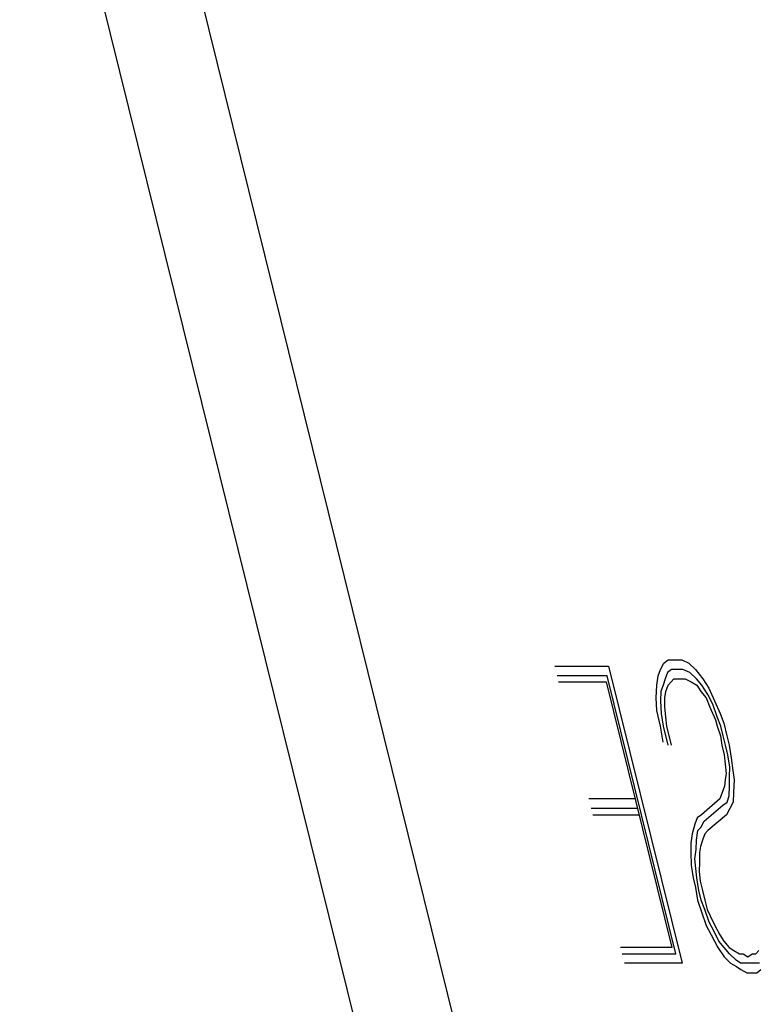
# Model space of a CAD drawing. Extents: x -169 to 6736, y -208 to 3022.
# Tile 253 of 256: x 1595.518 to 1595.746, y 983.239 to 983.543. Entities that reach past the tile are written whole.
import ezdxf

# ---------------------------------------------------------------- set-up
doc = ezdxf.new("R2010")
doc.units = 0
doc.header["$MEASUREMENT"] = 0
doc.layers.add('SPILL-BUCKET', color=1, linetype='CONTINUOUS')

msp = doc.modelspace()

# ---------------------------------------------------------------- linework, layer by layer
at = {"layer": 'SPILL-BUCKET', "color": 8, "linetype": 'Continuous'}
for p, q in [((1595.54669, 983.65988), (1595.7259, 982.93593)), ((1595.69737, 982.92765), (1595.51815, 983.6516)), ((1595.6832, 983.34314), (1595.69981, 983.34314)), ((1595.69981, 983.34314), (1595.7225, 983.25149)), ((1595.7158, 983.34216), (1595.71686, 983.34411)), ((1595.71686, 983.34411), (1595.71816, 983.34509)), ((1595.71816, 983.34509), (1595.72048, 983.34509)), ((1595.72048, 983.34509), (1595.72241, 983.34509)), ((1595.72241, 983.34509), (1595.72459, 983.34411)), ((1595.72459, 983.34411), (1595.72661, 983.34216)), ((1595.69938, 983.34021), (1595.68393, 983.34021)), ((1595.72062, 983.25441), (1595.69938, 983.34021)), ((1595.71469, 983.33729), (1595.71512, 983.34021)), ((1595.71512, 983.34021), (1595.7158, 983.34216)), ((1595.71797, 983.34119), (1595.71729, 983.33924)), ((1595.71927, 983.34216), (1595.71797, 983.34119)), ((1595.7212, 983.34216), (1595.71927, 983.34216)), ((1595.72275, 983.34216), (1595.7212, 983.34216)), ((1595.72492, 983.34119), (1595.72275, 983.34216)), ((1595.72695, 983.33924), (1595.72492, 983.34119)), ((1595.72661, 983.34216), (1595.72888, 983.33924)), ((1595.68441, 983.33826), (1595.69909, 983.33826)), ((1595.69909, 983.33826), (1595.71936, 983.25636)), ((1595.71449, 983.33339), (1595.71469, 983.33729)), ((1595.71662, 983.33729), (1595.71594, 983.33534)), ((1595.71729, 983.33924), (1595.71662, 983.33729)), ((1595.71749, 983.33534), (1595.71816, 983.33729)), ((1595.71816, 983.33729), (1595.71908, 983.33826)), ((1595.71908, 983.33826), (1595.72, 983.33924)), ((1595.72, 983.33924), (1595.72193, 983.33924)), ((1595.72193, 983.33924), (1595.72347, 983.33924)), ((1595.72347, 983.33924), (1595.72526, 983.33826)), ((1595.72526, 983.33826), (1595.72705, 983.33729)), ((1595.72859, 983.33729), (1595.72695, 983.33924)), ((1595.72705, 983.33729), (1595.7283, 983.33534)), ((1595.73047, 983.33436), (1595.72859, 983.33729)), ((1595.72888, 983.33924), (1595.73077, 983.33631)), ((1595.71594, 983.33534), (1595.71589, 983.33241)), ((1595.7172, 983.33339), (1595.71749, 983.33534)), ((1595.7283, 983.33534), (1595.72994, 983.33339)), ((1595.73197, 983.33144), (1595.73047, 983.33436)), ((1595.73077, 983.33631), (1595.7325, 983.33241)), ((1595.71469, 983.32949), (1595.71449, 983.33339)), ((1595.71589, 983.33241), (1595.71609, 983.32852)), ((1595.71715, 983.33046), (1595.7172, 983.33339)), ((1595.71749, 983.32754), (1595.71715, 983.33046)), ((1595.72994, 983.33339), (1595.73105, 983.33046)), ((1595.73105, 983.33046), (1595.73279, 983.32656)), ((1595.73332, 983.32754), (1595.73197, 983.33144)), ((1595.7325, 983.33241), (1595.73424, 983.32852)), ((1595.71589, 983.32461), (1595.71469, 983.32949)), ((1595.71609, 983.32852), (1595.71666, 983.32461)), ((1595.71782, 983.32461), (1595.71749, 983.32754)), ((1595.73443, 983.32461), (1595.73332, 983.32754)), ((1595.73424, 983.32852), (1595.73535, 983.32559)), ((1595.71671, 983.31974), (1595.71589, 983.32461)), ((1595.71666, 983.32461), (1595.71811, 983.31876)), ((1595.71927, 983.31876), (1595.71782, 983.32461)), ((1595.73279, 983.32656), (1595.73327, 983.32461)), ((1595.73327, 983.32461), (1595.73439, 983.32169)), ((1595.73516, 983.32169), (1595.73443, 983.32461)), ((1595.73535, 983.32559), (1595.73632, 983.32169)), ((1595.73439, 983.32169), (1595.73472, 983.31876)), ((1595.73588, 983.31876), (1595.73516, 983.32169)), ((1595.73632, 983.32169), (1595.73704, 983.31876)), ((1595.73472, 983.31876), (1595.73545, 983.31584)), ((1595.73661, 983.31584), (1595.73588, 983.31876)), ((1595.73704, 983.31876), (1595.73762, 983.31486)), ((1595.73545, 983.31584), (1595.73579, 983.31291)), ((1595.73719, 983.31194), (1595.73661, 983.31584)), ((1595.73579, 983.31291), (1595.73612, 983.30999)), ((1595.73762, 983.31486), (1595.7382, 983.31096)), ((1595.73612, 983.30999), (1595.73583, 983.30804)), ((1595.73714, 983.30901), (1595.73719, 983.31194)), ((1595.7382, 983.31096), (1595.73854, 983.30804)), ((1595.73554, 983.30609), (1595.73487, 983.30414)), ((1595.73583, 983.30804), (1595.73554, 983.30609)), ((1595.73704, 983.30316), (1595.73709, 983.30609)), ((1595.73709, 983.30609), (1595.73714, 983.30901)), ((1595.73854, 983.30804), (1595.73834, 983.30414)), ((1595.73487, 983.30414), (1595.73419, 983.30219)), ((1595.73636, 983.30121), (1595.73704, 983.30316)), ((1595.73834, 983.30414), (1595.7383, 983.30121)), ((1595.70802, 983.30219), (1595.69373, 983.30219)), ((1595.73419, 983.30219), (1595.72844, 983.29731)), ((1595.72931, 983.29536), (1595.73506, 983.30024)), ((1595.73506, 983.30024), (1595.73636, 983.30121)), ((1595.7383, 983.30121), (1595.73723, 983.29926)), ((1595.70874, 983.29926), (1595.69445, 983.29926)), ((1595.69493, 983.29731), (1595.70923, 983.29731)), ((1595.72844, 983.29731), (1595.72714, 983.29634)), ((1595.73617, 983.29731), (1595.73042, 983.29244)), ((1595.73723, 983.29926), (1595.73617, 983.29731)), ((1595.72647, 983.29439), (1595.72564, 983.29146)), ((1595.72714, 983.29634), (1595.72647, 983.29439)), ((1595.72825, 983.29341), (1595.72931, 983.29536)), ((1595.72564, 983.29146), (1595.72521, 983.28854)), ((1595.7269, 983.28951), (1595.72733, 983.29244)), ((1595.72733, 983.29244), (1595.72825, 983.29341)), ((1595.72951, 983.29146), (1595.72883, 983.28951)), ((1595.73042, 983.29244), (1595.72951, 983.29146)), ((1595.72521, 983.28854), (1595.72516, 983.28561)), ((1595.72685, 983.28659), (1595.7269, 983.28951)), ((1595.72883, 983.28951), (1595.72815, 983.28756)), ((1595.72516, 983.28561), (1595.72535, 983.28171)), ((1595.72642, 983.28366), (1595.72685, 983.28659)), ((1595.72787, 983.28561), (1595.72782, 983.28269)), ((1595.72815, 983.28756), (1595.72787, 983.28561)), ((1595.72675, 983.28074), (1595.72642, 983.28366)), ((1595.72782, 983.28269), (1595.72777, 983.27976)), ((1595.72535, 983.28171), (1595.72593, 983.27781)), ((1595.72709, 983.27781), (1595.72675, 983.28074)), ((1595.72777, 983.27976), (1595.72811, 983.27684)), ((1595.72593, 983.27781), (1595.72666, 983.27489)), ((1595.72767, 983.27391), (1595.72709, 983.27781)), ((1595.72811, 983.27684), (1595.72883, 983.27391)), ((1595.72666, 983.27489), (1595.72724, 983.27099)), ((1595.72839, 983.27099), (1595.72767, 983.27391)), ((1595.72883, 983.27391), (1595.72955, 983.27099)), ((1595.72724, 983.27099), (1595.72859, 983.26709)), ((1595.7295, 983.26806), (1595.72839, 983.27099)), ((1595.72955, 983.27099), (1595.73028, 983.26806)), ((1595.72859, 983.26709), (1595.72994, 983.26319)), ((1595.73086, 983.26416), (1595.7295, 983.26806)), ((1595.73028, 983.26806), (1595.73115, 983.26611)), ((1595.73235, 983.26124), (1595.73086, 983.26416)), ((1595.73115, 983.26611), (1595.73264, 983.26319)), ((1595.72994, 983.26319), (1595.73144, 983.26026)), ((1595.73385, 983.25831), (1595.73235, 983.26124)), ((1595.73264, 983.26319), (1595.73414, 983.26026)), ((1595.73144, 983.26026), (1595.73356, 983.25636)), ((1595.73549, 983.25636), (1595.73385, 983.25831)), ((1595.73414, 983.26026), (1595.7354, 983.25831)), ((1595.7354, 983.25831), (1595.73704, 983.25636)), ((1595.71936, 983.25636), (1595.70353, 983.25636)), ((1595.73356, 983.25636), (1595.73544, 983.25344)), ((1595.73713, 983.25441), (1595.73549, 983.25636)), ((1595.73704, 983.25636), (1595.73844, 983.25539)), ((1595.73844, 983.25539), (1595.74022, 983.25441)), ((1595.74525, 983.25441), (1595.74616, 983.25539)), ((1595.70401, 983.25441), (1595.72062, 983.25441)), ((1595.7225, 983.25149), (1595.70473, 983.25149)), ((1595.73544, 983.25344), (1595.73747, 983.25149)), ((1595.73916, 983.25246), (1595.73713, 983.25441)), ((1595.73747, 983.25149), (1595.73926, 983.25051)), ((1595.74056, 983.25149), (1595.73916, 983.25246)), ((1595.74022, 983.25441), (1595.74138, 983.25441)), ((1595.74211, 983.25149), (1595.74056, 983.25149)), ((1595.74138, 983.25441), (1595.74278, 983.25344)), ((1595.74327, 983.25149), (1595.74211, 983.25149)), ((1595.74278, 983.25344), (1595.74409, 983.25441)), ((1595.74481, 983.25149), (1595.74327, 983.25149)), ((1595.74409, 983.25441), (1595.74525, 983.25441)), ((1595.74635, 983.25149), (1595.74481, 983.25149)), ((1595.73926, 983.25051), (1595.74066, 983.24954)), ((1595.74066, 983.24954), (1595.74245, 983.24856)), ((1595.74245, 983.24856), (1595.74399, 983.24856)), ((1595.74399, 983.24856), (1595.74553, 983.24856)), ((1595.74553, 983.24856), (1595.74684, 983.24954))]:
    msp.add_line(p, q, dxfattribs=at)

doc.saveas('drawing.dxf')
